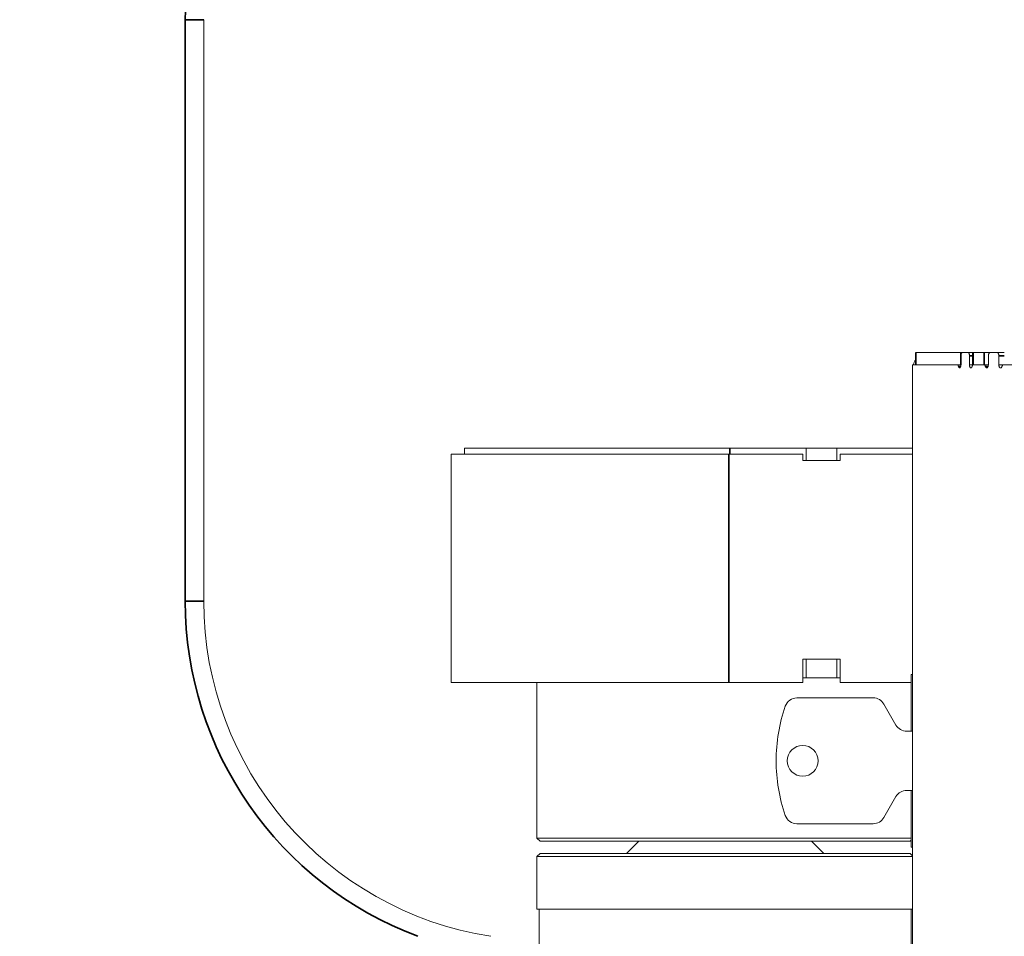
# Model space of a CAD drawing. Header units: millimetres. Extents: x 4 to 1188, y 1 to 840.
# Tile 65 of 197: x 322 to 345, y 398 to 419. Entities that reach past the tile are written whole.
import ezdxf

# ---------------------------------------------------------------- set-up
doc = ezdxf.new("R2010")
doc.units = ezdxf.units.MM
doc.layers.add('1', color=7, linetype='Continuous')
doc.styles.add('Arial Unicode MS', font='Arial Unicode MS')
doc.dimstyles.get("Standard").update_dxf_attribs({"dimtxt": 0.18, "dimasz": 0.18, "dimexe": 0.18, "dimexo": 0.0625, "dimgap": 0.09, "dimtad": 0, "dimtih": 1, "dimtoh": 1, "dimdec": 4, "dimzin": 0, "dimdsep": 46, "dimtxsty": 'Standard', "dimcen": 0.09, "dimadec": 0, "dimazin": 0, "dimtfac": 1, "dimtdec": 4, "dimtofl": 0, "dimtmove": 0, "dimatfit": 3, "dimfxl": 0, "dimtolj": 1, "dimtzin": 0, "dimarcsym": 0})

# ---------------------------------------------------------------- blocks, each defined once
blk = doc.blocks.new('_U16')
at = {"layer": '1', "color": 18, "lineweight": 35}
for p, q in [((344.592, 527.411), (404.521, 527.411)), ((402.521, 527.411), (402.521, 270.312)), ((366.021, 270.312), (404.521, 270.312))]:
    blk.add_line(p, q, dxfattribs=at)
at = {"layer": '1', "color": 18, "lineweight": 70}
for points in [[(402.521, 527.411), (403.297, 523.911), (401.745, 523.911)], [(402.521, 270.312), (401.745, 273.812), (403.297, 273.812)]]:
    blk.add_solid(points, dxfattribs=at)
at = {"layer": '1', "color": 18, "linetype": 'Continuous', "lineweight": 13, "insert": (400.451, 388.304), "char_height": 5, "attachment_point": 7, "rotation": 90, "line_spacing_factor": 1.047437, "style": 'Arial Unicode MS'}
blk.add_mtext('\\fArial Unicode MS|b0|i0;\\W1.0000;{\\H1.21x;(}1800{\\H1.21x;)}', dxfattribs=at)

msp = doc.modelspace()

# ---------------------------------------------------------------- linework, layer by layer
at = {"layer": '1', "color": 154, "linetype": 'Continuous', "lineweight": 35}
for p, q in [((326.0401, 419.4976), (326.4687, 419.4976)), ((326.0401, 406.0313), (326.0401, 419.4976)), ((342.9533, 411.7905), (342.9533, 411.5048)), ((343.9945, 411.5048), (343.9945, 411.7905)), ((344.2671, 411.7148), (344.1973, 411.7148)), ((344.2847, 411.7905), (344.2847, 411.5048)), ((344.5389, 411.5048), (344.5389, 411.7905)), ((345.0036, 411.7148), (344.8769, 411.7148)), ((338.6282, 409.4334), (338.6282, 404.1476)), ((338.6511, 409.5762), (338.6511, 409.4334)), ((326.4687, 406.0313), (326.0401, 406.0313))]:
    msp.add_line(p, q, dxfattribs=at)
at = {"layer": '1', "color": 154, "linetype": 'Continuous', "lineweight": 13}
for p, q in [((326.4687, 419.4976), (326.4687, 406.0313)), ((342.9533, 411.7905), (342.9533, 411.5048)), ((342.9533, 411.7905), (342.9533, 411.7905)), ((343.9945, 411.7905), (342.9533, 411.7905)), ((343.9945, 411.7905), (344.0331, 411.7905)), ((344.0001, 411.7148), (344.0001, 411.5048)), ((344.1622, 411.7905), (344.0331, 411.7905)), ((344.2671, 411.7905), (344.1622, 411.7905)), ((344.1973, 411.5048), (344.1973, 411.7148)), ((344.2671, 411.7905), (344.2671, 411.5048)), ((344.2847, 411.7905), (344.2671, 411.7905)), ((344.2847, 411.7905), (344.5389, 411.7905)), ((344.5389, 411.7905), (344.6766, 411.7905)), ((344.636, 411.7148), (344.636, 411.5048)), ((344.8343, 411.7905), (344.6766, 411.7905)), ((345.0036, 411.7905), (344.8343, 411.7905)), ((344.8769, 411.5048), (344.8769, 411.7148)), ((343.9165, 411.5048), (342.8785, 411.5048)), ((343.9945, 411.5048), (343.8821, 411.5048)), ((344.0001, 411.5048), (343.9945, 411.5048)), ((344.2671, 411.5048), (344.1973, 411.5048)), ((344.2671, 411.5048), (344.2847, 411.5048)), ((344.2847, 411.5048), (344.5389, 411.5048)), ((344.5325, 411.5048), (344.2884, 411.5048)), ((344.5325, 411.5048), (344.5361, 411.5048)), ((344.636, 411.5048), (344.5389, 411.5048)), ((344.9869, 411.5048), (344.8769, 411.5048)), ((363.624, 411.5048), (344.9869, 411.5048)), ((342.8782, 411.4291), (342.8782, 404.5048)), ((342.8782, 411.3905), (342.8782, 404.7905)), ((332.1996, 409.4334), (332.1996, 404.1476)), ((332.1996, 409.4334), (338.6282, 409.4334)), ((332.5082, 409.4334), (332.5082, 409.5762)), ((332.5082, 409.5762), (338.6511, 409.5762)), ((338.6282, 409.4334), (340.3425, 409.4334)), ((340.4139, 409.5762), (338.6511, 409.5762)), ((340.3425, 409.2905), (340.3425, 409.4334)), ((341.1282, 409.5762), (340.4139, 409.5762)), ((340.4139, 409.2905), (340.4139, 409.5762)), ((342.8782, 409.5762), (341.1282, 409.5762)), ((341.1282, 409.2905), (341.1282, 409.5762)), ((341.1996, 409.4334), (341.1996, 409.2905)), ((341.1996, 409.4334), (342.8782, 409.4334)), ((341.1996, 409.2905), (340.3425, 409.2905)), ((340.3425, 404.6834), (340.3425, 404.1476)), ((341.1996, 404.6834), (340.3425, 404.6834)), ((340.4139, 404.2548), (340.4139, 404.6834)), ((341.1282, 404.2548), (341.1282, 404.6834)), ((341.1996, 404.1476), (341.1996, 404.6834)), ((342.8782, 404.5048), (342.8782, 271.3619)), ((340.4139, 404.2548), (340.3425, 404.2548)), ((341.1282, 404.2548), (340.4139, 404.2548)), ((341.1997, 404.2548), (341.1282, 404.2548)), ((342.8496, 404.3334), (342.8782, 404.3334)), ((342.8496, 404.3334), (342.8496, 403.019)), ((332.1996, 404.1476), (338.6282, 404.1476)), ((334.183, 404.1476), (334.183, 400.5435)), ((338.6282, 404.1476), (340.3425, 404.1476)), ((341.1996, 404.1476), (342.8496, 404.1476)), ((341.9679, 403.7905), (340.2024, 403.7905)), ((342.4957, 403.1619), (342.2153, 403.6476)), ((342.8782, 403.0191), (342.7432, 403.0191)), ((342.2153, 401.0191), (342.4957, 401.5048)), ((342.7432, 401.6476), (342.8782, 401.6476)), ((342.8496, 401.6477), (342.8496, 400.3334)), ((340.2024, 400.8762), (341.9679, 400.8762)), ((334.183, 400.5435), (334.2544, 400.4721)), ((334.183, 400.5435), (342.8496, 400.5435)), ((342.8258, 400.4721), (334.2544, 400.4721)), ((336.5401, 400.4721), (336.2544, 400.1864)), ((340.8258, 400.1864), (340.5401, 400.4721)), ((342.8258, 400.4721), (342.8496, 400.4959)), ((342.8496, 400.3334), (342.8782, 400.3334)), ((334.2544, 400.1864), (334.183, 400.1149)), ((334.183, 400.1149), (334.183, 398.9007)), ((334.183, 400.1149), (342.8782, 400.1149)), ((334.2544, 400.1864), (342.8258, 400.1864)), ((342.8782, 400.134), (342.8258, 400.1864)), ((334.183, 398.9007), (342.8782, 398.9007)), ((334.2308, 398.9007), (334.2308, 396.0816)), ((342.8494, 309.7839), (342.8494, 398.9007))]:
    msp.add_line(p, q, dxfattribs=at)
at = {"layer": '1', "color": 154, "linetype": 'Continuous', "lineweight": 35}
for centre, start, end in [((334.3258, 419.4976), 90, 180), ((334.3258, 406.0313), 180, 249.53391)]:
    msp.add_arc(centre, 8.2857, start, end, dxfattribs=at)
at = {"layer": '1', "color": 154, "linetype": 'Continuous', "lineweight": 13}
for centre, radius, start, end in [((343.2782, 411.3905), 0.4, 144.32344, 163.39781), ((334.3258, 406.0313), 7.8571, 180, 261.10956), ((340.2024, 403.5048), 0.2857, 90, 161.03639), ((341.9679, 403.5048), 0.2857, 30, 90), ((343.6115, 402.3334), 3.8905, 161.03639, 180), ((342.7432, 403.3048), 0.2857, 210, 270), ((340.3354, 402.3334), 0.3571, 0, 180), ((343.6115, 402.3334), 3.8905, 180, 198.96361), ((340.3354, 402.3334), 0.3571, 180, 0), ((342.7432, 401.3619), 0.2857, 90, 150), ((340.2024, 401.1619), 0.2857, 198.96361, 270), ((341.9679, 401.1619), 0.2857, 270, 330)]:
    msp.add_arc(centre, radius, start, end, dxfattribs=at)
for points, knots in [([(344.0331, 411.7905), (344.0309, 411.7905), (344.0287, 411.79), (344.0256, 411.7886), (344.0245, 411.788), (344.0224, 411.7865), (344.0214, 411.7857), (344.0184, 411.7828), (344.0165, 411.7805), (344.0138, 411.7764), (344.013, 411.7749), (344.0113, 411.7718), (344.0105, 411.7701), (344.0082, 411.7649), (344.0069, 411.761), (344.0054, 411.7559), (344.0051, 411.7548), (344.0045, 411.7527), (344.0037, 411.7494), (344.0026, 411.7439), (344.0019, 411.7392), (344.0012, 411.7345), (344.001, 411.7321), (344.0003, 411.7247), (344.0001, 411.7198), (344.0001, 411.7148)], [0, 0, 0, 0, 0.125, 0.125, 0.1875, 0.1875, 0.25, 0.25, 0.375, 0.375, 0.4375, 0.4375, 0.5, 0.5, 0.625, 0.625, 0.65625, 0.65625, 0.6875, 0.75, 0.8125, 0.8125, 0.875, 0.875, 1, 1, 1, 1]), ([(344.1973, 411.7148), (344.1973, 411.7198), (344.1971, 411.7247), (344.1964, 411.732), (344.1961, 411.7344), (344.1954, 411.7391), (344.195, 411.7415), (344.1937, 411.7483), (344.1926, 411.7527), (344.1907, 411.7589), (344.19, 411.7609), (344.1886, 411.7647), (344.1878, 411.7666), (344.1854, 411.7718), (344.1836, 411.7749), (344.1812, 411.7784), (344.1807, 411.7791), (344.1797, 411.7803), (344.1782, 411.7822), (344.1756, 411.7848), (344.1735, 411.7865), (344.1713, 411.7879), (344.1702, 411.7885), (344.1668, 411.79), (344.1645, 411.7905), (344.1622, 411.7905)], [0, 0, 0, 0, 0.125, 0.125, 0.1875, 0.1875, 0.25, 0.25, 0.375, 0.375, 0.4375, 0.4375, 0.5, 0.5, 0.625, 0.625, 0.65625, 0.65625, 0.6875, 0.75, 0.8125, 0.8125, 0.875, 0.875, 1, 1, 1, 1]), ([(344.6766, 411.7905), (344.6739, 411.7905), (344.6712, 411.79), (344.6673, 411.7886), (344.666, 411.788), (344.6635, 411.7865), (344.6622, 411.7857), (344.6585, 411.7828), (344.6562, 411.7805), (344.6529, 411.7764), (344.6518, 411.7749), (344.6498, 411.7718), (344.6488, 411.7701), (344.646, 411.7649), (344.6443, 411.761), (344.6425, 411.7559), (344.6421, 411.7548), (344.6414, 411.7527), (344.6404, 411.7494), (344.639, 411.7439), (344.6381, 411.7392), (344.6374, 411.7345), (344.6371, 411.7321), (344.6363, 411.7247), (344.636, 411.7198), (344.636, 411.7148)], [0, 0, 0, 0, 0.125, 0.125, 0.1875, 0.1875, 0.25, 0.25, 0.375, 0.375, 0.4375, 0.4375, 0.5, 0.5, 0.625, 0.625, 0.65625, 0.65625, 0.6875, 0.75, 0.8125, 0.8125, 0.875, 0.875, 1, 1, 1, 1]), ([(344.8769, 411.7148), (344.8769, 411.7198), (344.8766, 411.7247), (344.8758, 411.732), (344.8755, 411.7344), (344.8747, 411.7391), (344.8742, 411.7415), (344.8726, 411.7483), (344.8713, 411.7527), (344.869, 411.7589), (344.8681, 411.7609), (344.8663, 411.7647), (344.8654, 411.7666), (344.8625, 411.7718), (344.8603, 411.7749), (344.8574, 411.7784), (344.8568, 411.7791), (344.8556, 411.7803), (344.8538, 411.7822), (344.8507, 411.7848), (344.848, 411.7865), (344.8454, 411.7879), (344.844, 411.7885), (344.8399, 411.79), (344.8371, 411.7905), (344.8343, 411.7905)], [0, 0, 0, 0, 0.125, 0.125, 0.1875, 0.1875, 0.25, 0.25, 0.375, 0.375, 0.4375, 0.4375, 0.5, 0.5, 0.625, 0.625, 0.65625, 0.65625, 0.6875, 0.75, 0.8125, 0.8125, 0.875, 0.875, 1, 1, 1, 1]), ([(342.8785, 411.5048), (342.8784, 411.5048), (342.8784, 411.5043), (342.8784, 411.5029), (342.8784, 411.5023), (342.8783, 411.5008), (342.8783, 411.5), (342.8783, 411.4971), (342.8783, 411.4948), (342.8783, 411.4907), (342.8783, 411.4892), (342.8782, 411.486), (342.8782, 411.4844), (342.8782, 411.4791), (342.8782, 411.4753), (342.8782, 411.4702), (342.8782, 411.4691), (342.8782, 411.467), (342.8782, 411.4637), (342.8782, 411.4582), (342.8782, 411.4535), (342.8782, 411.4488), (342.8782, 411.4464), (342.8782, 411.439), (342.8782, 411.4341), (342.8782, 411.4291)], [0, 0, 0, 0, 0.125, 0.125, 0.1875, 0.1875, 0.25, 0.25, 0.375, 0.375, 0.4375, 0.4375, 0.5, 0.5, 0.625, 0.625, 0.65625, 0.65625, 0.6875, 0.75, 0.8125, 0.8125, 0.875, 0.875, 1, 1, 1, 1]), ([(343.9429, 411.4671), (343.9416, 411.4728), (343.94, 411.478), (343.9372, 411.485), (343.9362, 411.4872), (343.9341, 411.4912), (343.9319, 411.4948), (343.9295, 411.4977), (343.927, 411.5003), (343.9258, 411.5014), (343.9232, 411.5031), (343.9219, 411.5037), (343.9192, 411.5046), (343.9179, 411.5048), (343.9165, 411.5048)], [0, 0, 0, 0, 0.25, 0.25, 0.375, 0.375, 0.5, 0.625, 0.625, 0.75, 0.75, 0.875, 0.875, 1, 1, 1, 1]), ([(344.0001, 411.5048), (343.9992, 411.4974), (343.9981, 411.4902), (343.9962, 411.4798), (343.9955, 411.4764), (343.9939, 411.4697), (343.9931, 411.4664), (343.9917, 411.4617), (343.9912, 411.4601), (343.9902, 411.4571), (343.9896, 411.4556), (343.988, 411.4513), (343.9868, 411.4487), (343.9848, 411.4451), (343.9841, 411.444), (343.9828, 411.4419), (343.9806, 411.439), (343.9783, 411.4368), (343.976, 411.4352), (343.9751, 411.4348), (343.9735, 411.4341), (343.9727, 411.4338), (343.9711, 411.4335), (343.9703, 411.4334), (343.9686, 411.4333), (343.9678, 411.4334), (343.9653, 411.4337), (343.9637, 411.4341), (343.9613, 411.435), (343.9605, 411.4354), (343.9589, 411.4364), (343.9581, 411.437), (343.9558, 411.4388), (343.9543, 411.4404), (343.9522, 411.4433), (343.9515, 411.4443), (343.9502, 411.4465), (343.9495, 411.4477), (343.9477, 411.4516), (343.9466, 411.4544), (343.9451, 411.4589), (343.9446, 411.4605), (343.9437, 411.4638), (343.9433, 411.4654), (343.9429, 411.4671)], [0, 0, 0, 0, 0.125, 0.125, 0.1875, 0.1875, 0.25, 0.25, 0.28125, 0.28125, 0.3125, 0.3125, 0.375, 0.375, 0.40625, 0.40625, 0.4375, 0.5, 0.5, 0.53125, 0.53125, 0.5625, 0.5625, 0.59375, 0.59375, 0.625, 0.625, 0.6875, 0.6875, 0.71875, 0.71875, 0.75, 0.75, 0.8125, 0.8125, 0.84375, 0.84375, 0.875, 0.875, 0.9375, 0.9375, 0.96875, 0.96875, 1, 1, 1, 1]), ([(344.2589, 411.4694), (344.258, 411.4661), (344.257, 411.4629), (344.2548, 411.4567), (344.2536, 411.4538), (344.2516, 411.4498), (344.2509, 411.4485), (344.2495, 411.446), (344.2473, 411.4425), (344.2449, 411.4397), (344.2424, 411.4374), (344.2415, 411.4368), (344.2398, 411.4356), (344.238, 411.4346), (344.2362, 411.434), (344.2344, 411.4336), (344.2335, 411.4334), (344.2321, 411.4334), (344.2316, 411.4333), (344.2307, 411.4334), (344.2294, 411.4334), (344.228, 411.4336), (344.2253, 411.4341), (344.2235, 411.4347), (344.2209, 411.436), (344.22, 411.4366), (344.2182, 411.4377), (344.2174, 411.4384), (344.2149, 411.4407), (344.2133, 411.4425), (344.211, 411.4458), (344.2103, 411.447), (344.2089, 411.4495), (344.2069, 411.4534), (344.2052, 411.4579), (344.2032, 411.4644), (344.2023, 411.4678), (344.2008, 411.4748), (344.2002, 411.4784), (344.1991, 411.4858), (344.1986, 411.4895), (344.1978, 411.4971), (344.1975, 411.5009), (344.1973, 411.5048)], [0, 0, 0, 0, 0.0625, 0.0625, 0.125, 0.125, 0.15625, 0.15625, 0.1875, 0.25, 0.25, 0.28125, 0.28125, 0.3125, 0.34375, 0.34375, 0.375, 0.375, 0.390625, 0.390625, 0.40625, 0.4375, 0.4375, 0.5, 0.5, 0.53125, 0.53125, 0.5625, 0.5625, 0.625, 0.625, 0.65625, 0.65625, 0.6875, 0.75, 0.75, 0.8125, 0.8125, 0.875, 0.875, 0.9375, 0.9375, 1, 1, 1, 1]), ([(344.2884, 411.5048), (344.2854, 411.5048), (344.2825, 411.504), (344.2789, 411.502), (344.2782, 411.5015), (344.2767, 411.5005), (344.276, 411.5), (344.274, 411.4982), (344.2713, 411.4955), (344.2688, 411.4921), (344.2671, 411.4892), (344.2665, 411.4882), (344.2654, 411.4862), (344.2648, 411.4851), (344.2622, 411.4797), (344.2604, 411.4748), (344.2589, 411.4694)], [0, 0, 0, 0, 0.25, 0.25, 0.3125, 0.3125, 0.375, 0.375, 0.5, 0.625, 0.625, 0.6875, 0.6875, 0.75, 0.75, 1, 1, 1, 1]), ([(344.5652, 411.4671), (344.5636, 411.4728), (344.5617, 411.478), (344.5582, 411.485), (344.5569, 411.4872), (344.5543, 411.4912), (344.5516, 411.4948), (344.5486, 411.4977), (344.5455, 411.5003), (344.544, 411.5014), (344.5408, 411.5031), (344.5391, 411.5037), (344.5358, 411.5046), (344.5342, 411.5048), (344.5325, 411.5048)], [0, 0, 0, 0, 0.25, 0.25, 0.375, 0.375, 0.5, 0.625, 0.625, 0.75, 0.75, 0.875, 0.875, 1, 1, 1, 1]), ([(344.636, 411.5048), (344.6349, 411.4974), (344.6335, 411.4902), (344.6311, 411.4798), (344.6303, 411.4764), (344.6284, 411.4697), (344.6273, 411.4664), (344.6256, 411.4617), (344.625, 411.4601), (344.6237, 411.4571), (344.6231, 411.4556), (344.621, 411.4513), (344.6195, 411.4487), (344.6171, 411.4451), (344.6163, 411.444), (344.6146, 411.4419), (344.6119, 411.439), (344.6091, 411.4368), (344.6062, 411.4352), (344.6052, 411.4348), (344.6032, 411.4341), (344.6022, 411.4338), (344.6001, 411.4335), (344.5991, 411.4334), (344.5971, 411.4333), (344.5961, 411.4334), (344.593, 411.4337), (344.591, 411.4341), (344.588, 411.435), (344.587, 411.4354), (344.5851, 411.4364), (344.5841, 411.437), (344.5812, 411.4388), (344.5794, 411.4404), (344.5767, 411.4433), (344.5759, 411.4443), (344.5742, 411.4465), (344.5734, 411.4477), (344.5711, 411.4516), (344.5698, 411.4544), (344.5679, 411.4589), (344.5673, 411.4605), (344.5662, 411.4638), (344.5657, 411.4654), (344.5652, 411.4671)], [0, 0, 0, 0, 0.125, 0.125, 0.1875, 0.1875, 0.25, 0.25, 0.28125, 0.28125, 0.3125, 0.3125, 0.375, 0.375, 0.40625, 0.40625, 0.4375, 0.5, 0.5, 0.53125, 0.53125, 0.5625, 0.5625, 0.59375, 0.59375, 0.625, 0.625, 0.6875, 0.6875, 0.71875, 0.71875, 0.75, 0.75, 0.8125, 0.8125, 0.84375, 0.84375, 0.875, 0.875, 0.9375, 0.9375, 0.96875, 0.96875, 1, 1, 1, 1]), ([(344.9514, 411.4694), (344.9502, 411.4661), (344.949, 411.4629), (344.9464, 411.4567), (344.9449, 411.4538), (344.9426, 411.4498), (344.9418, 411.4485), (344.94, 411.446), (344.9374, 411.4425), (344.9345, 411.4397), (344.9314, 411.4374), (344.9304, 411.4368), (344.9283, 411.4356), (344.9261, 411.4346), (344.924, 411.434), (344.9218, 411.4336), (344.9207, 411.4334), (344.919, 411.4334), (344.9185, 411.4333), (344.9174, 411.4334), (344.9157, 411.4334), (344.9141, 411.4336), (344.9108, 411.4341), (344.9087, 411.4347), (344.9055, 411.436), (344.9044, 411.4366), (344.9023, 411.4377), (344.9012, 411.4384), (344.8982, 411.4407), (344.8963, 411.4425), (344.8936, 411.4458), (344.8927, 411.447), (344.891, 411.4495), (344.8886, 411.4534), (344.8865, 411.4579), (344.8841, 411.4644), (344.883, 411.4678), (344.8812, 411.4748), (344.8804, 411.4784), (344.8791, 411.4858), (344.8785, 411.4895), (344.8776, 411.4971), (344.8772, 411.5009), (344.8769, 411.5048)], [0, 0, 0, 0, 0.0625, 0.0625, 0.125, 0.125, 0.15625, 0.15625, 0.1875, 0.25, 0.25, 0.28125, 0.28125, 0.3125, 0.34375, 0.34375, 0.375, 0.375, 0.390625, 0.390625, 0.40625, 0.4375, 0.4375, 0.5, 0.5, 0.53125, 0.53125, 0.5625, 0.5625, 0.625, 0.625, 0.65625, 0.65625, 0.6875, 0.75, 0.75, 0.8125, 0.8125, 0.875, 0.875, 0.9375, 0.9375, 1, 1, 1, 1]), ([(344.9869, 411.5048), (344.9833, 411.5048), (344.9797, 411.504), (344.9754, 411.502), (344.9746, 411.5015), (344.9729, 411.5005), (344.972, 411.5), (344.9695, 411.4982), (344.9663, 411.4955), (344.9633, 411.4921), (344.9612, 411.4892), (344.9605, 411.4882), (344.9592, 411.4862), (344.9585, 411.4851), (344.9554, 411.4797), (344.9532, 411.4748), (344.9514, 411.4694)], [0, 0, 0, 0, 0.25, 0.25, 0.3125, 0.3125, 0.375, 0.375, 0.5, 0.625, 0.625, 0.6875, 0.6875, 0.75, 0.75, 1, 1, 1, 1])]:
    msp.add_open_spline(points, degree=3, knots=knots, dxfattribs=at)
msp.add_open_spline([(343.9165, 411.5048), (343.9416, 411.5048), (343.9666, 411.5048), (343.9917, 411.5048)], degree=3, dxfattribs=at)
at = {"layer": '1', "color": 154, "linetype": 'Continuous', "lineweight": 35}
msp.add_open_spline([(343.9925, 411.4671), (343.976, 411.4671), (343.9595, 411.4671), (343.9429, 411.4671)], degree=3, dxfattribs=at)
msp.add_open_spline([(344.6266, 411.4671), (344.6257, 411.4671), (344.6248, 411.4671), (344.6044, 411.4671), (344.5848, 411.4671), (344.5652, 411.4671)], degree=3, knots=[0, 0, 0, 0, 0.0437549, 0.0437549, 1, 1, 1, 1], dxfattribs=at)

# ---------------------------------------------------------------- dimensions: what is measured, and where the dimension line sits
at = {"layer": '1', "color": 18, "linetype": 'Continuous', "lineweight": 13}
dim = msp.add_linear_dim(base=(402.5206, 270.3119), p1=(322.2068, 527.4114), p2=(354.3068, 270.3119), angle=90, dimstyle='Standard', override={"dimtxt": 5, "dimasz": 3.5, "dimexe": 2, "dimexo": 1, "dimgap": 2.5, "dimtad": 1, "dimtih": 0, "dimtoh": 0, "dimdec": 0, "dimlfac": 7, "dimzin": 8, "dimdsep": 44, "dimlunit": 2, "dimpost": '(<>)', "dimtxsty": 'Arial Unicode MS', "dimsah": 1, "dimse1": 0, "dimse2": 0, "dimsd1": 0, "dimsd2": 0, "dimclrd": 18, "dimclre": 18, "dimclrt": 18, "dimtm": -0.1, "dimtfac": 0.4, "dimtdec": 2, "dimtofl": 1, "dimtmove": 0, "dimtzin": 8, "dimlwd": 35, "dimlwe": 35}, dxfattribs=at)
dim.commit()
dim.dimension.update_dxf_attribs({"geometry": '_U16', "text_midpoint": (402.5206, 398.8616), "dimtype": 160})

doc.saveas('drawing.dxf')
